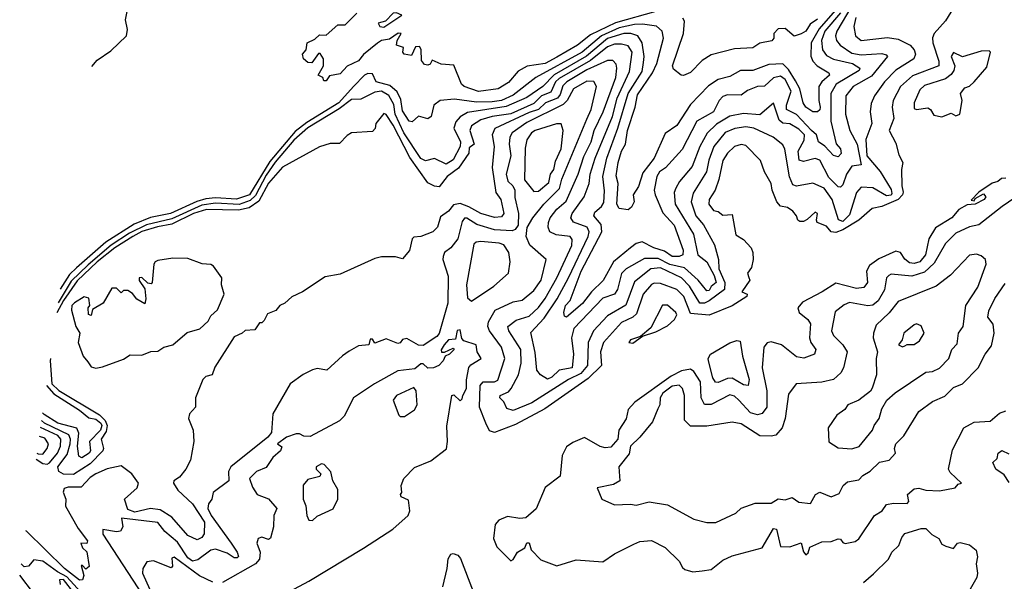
# Model space of a CAD drawing. Extents: x 1995148 to 2088947, y 769131 to 906009.
# Tile 31 of 256: x 1999725 to 2003996, y 801299 to 803735. Entities that reach past the tile are written whole.
import ezdxf

# ---------------------------------------------------------------- set-up
doc = ezdxf.new("R2010")
doc.units = 0

msp = doc.modelspace()

# ---------------------------------------------------------------- linework, layer by layer
at = {"layer": '0CON05XD'}
for points in [[(2000037.7, 803531.9), (2000060.7, 803559.3), (2000120.5, 803599.5), (2000188.8, 803665), (2000193, 803693), (2000184.3, 803735), (2000205, 803836.7)], [(2003782.1, 803797.9), (2003740.2, 803729.8), (2003691.8, 803675), (2003685, 803656.7), (2003685.4, 803635), (2003711.1, 803555), (2003711.9, 803535), (2003598.2, 803491.8), (2003546.2, 803445), (2003513.2, 803385), (2003509.6, 803355), (2003516.5, 803306.5), (2003496.2, 803255), (2003525, 803199.2), (2003538.3, 803148.3), (2003556.2, 803115), (2003550, 803085), (2003551.2, 803015), (2003557.4, 802987.4), (2003554.1, 802975), (2003535.9, 802955), (2003495, 802937.6), (2003465, 802924.8), (2003423.1, 802916.9), (2003364.7, 802865), (2003296, 802824), (2003265, 802812.8), (2003245.2, 802815.2), (2003225, 802839.6), (2003184.4, 802855), (2003180.5, 802865), (2003185.4, 802895), (2003175, 802900), (2003140.9, 802869.1), (2003125, 802860), (2003109.5, 802859.5), (2003100, 802865), (2003094, 802885), (2003078, 802905), (2003055, 802920), (2003025, 802926.2), (2003008.8, 802945), (2002988.8, 802995), (2002984.2, 803025), (2002955.6, 803075), (2002938.5, 803125), (2002875, 803188.9), (2002855, 803193.3), (2002825.4, 803184.6), (2002795, 803156.7), (2002775.4, 803125), (2002758.1, 803041.9), (2002742.2, 802995), (2002715.6, 802955), (2002714.5, 802935), (2002735, 802907.5), (2002755, 802903.8), (2002775, 802887.5), (2002815, 802890), (2002831.9, 802801.9), (2002865, 802782), (2002897.5, 802745), (2002905.6, 802725), (2002907.1, 802695), (2002899.5, 802660.5), (2002881.4, 802635), (2002887.6, 802617.6), (2002892, 802605), (2002857.5, 802555), (2002880, 802545), (2002878.8, 802535), (2002815, 802493.4), (2002715, 802452.9), (2002635, 802460.6), (2002605.3, 802535), (2002575, 802564.6), (2002505, 802591.5), (2002477.8, 802592.2), (2002465, 802586.4), (2002430, 802545), (2002400.9, 802459.2), (2002385, 802445.4), (2002335, 802421.5), (2002257.5, 802335), (2002244.1, 802295), (2002248.6, 802235), (2002190.5, 802179.5), (2002002.7, 802047.3), (2001875, 801978.9), (2001785, 801944.4), (2001762.4, 801952.4), (2001746.7, 801985), (2001719.8, 802055), (2001722.1, 802147.9), (2001736.1, 802163.9), (2001785, 802163.8), (2001798.4, 802171.6), (2001830, 802265), (2001815.4, 802315), (2001763.4, 802385), (2001756.4, 802405), (2001759.2, 802425), (2001788.1, 802475), (2001865, 802510.9), (2001905, 802518.9), (2001955, 802560.6), (2001986.7, 802605), (2002008, 802695), (2001937.3, 802757.3), (2001921.5, 802795), (2001926.7, 802833.3), (2001950.8, 802875), (2001999.2, 802935), (2002066.7, 803003.3), (2002077.2, 803042.8), (2002185.7, 803304.3), (2002204.6, 803345), (2002226.7, 803445), (2002215, 803466.9), (2002185, 803468.2), (2002126.9, 803435), (2002100.3, 803385), (2002082, 803368), (2001925, 803288.6), (2001861.2, 803245), (2001851.8, 803225), (2001848.2, 803195), (2001855.4, 803145), (2001834.6, 803065), (2001842.7, 803035), (2001864.2, 803014.2), (2001872.2, 802995), (2001873.3, 802963.3), (2001888.8, 802895), (2001886.7, 802843.3), (2001874.7, 802825.3), (2001860.9, 802819.1), (2001785, 802823.7), (2001707.4, 802847.4), (2001665, 802874.5), (2001655, 802874.4), (2001645, 802860), (2001625, 802784), (2001595, 802746), (2001567.5, 802725), (2001561.5, 802708.5), (2001560.4, 802695), (2001583.3, 802623.3), (2001582.6, 802505), (2001545, 802374), (2001535, 802361.4), (2001475, 802322), (2001455, 802323.3), (2001405, 802352.5), (2001385, 802347.5), (2001375, 802333.3), (2001365, 802330), (2001315, 802350.8), (2001265, 802332.5), (2001255, 802350), (2001245, 802350), (2001240, 802325), (2001195, 802320), (2001155, 802297.5), (2001125, 802277.5), (2001057.5, 802215), (2001015, 802222.5), (2000995, 802216.2), (2000955, 802195.7), (2000898.8, 802155), (2000823.8, 802025), (2000817.5, 801945), (2000801.1, 801925), (2000641.5, 801795), (2000630.8, 801775), (2000632.5, 801735), (2000564.4, 801685), (2000559.2, 801655), (2000544.3, 801635), (2000541.2, 801615), (2000555.3, 801585), (2000642.6, 801465), (2000668.8, 801425), (2000673.6, 801406.4), (2000668.7, 801401.3), (2000655, 801400.3), (2000625, 801421.8), (2000575, 801439.1), (2000555, 801434.6), (2000498.3, 801391.7), (2000475, 801386.4), (2000455, 801401.4), (2000409.4, 801469.4), (2000354.8, 801514.8), (2000324.2, 801554.2), (2000166.7, 801573.3), (2000172, 801535), (2000162.7, 801517.3), (2000145.6, 801514.4), (2000086.2, 801523.8), (2000085.8, 801504.2), (2000281.6, 801205)], [(2003335.1, 803794.9), (2003269.3, 803685), (2003263.6, 803665), (2003268.5, 803645), (2003283.3, 803625), (2003335, 803590.6), (2003375, 803582.9), (2003465, 803587.8), (2003482.8, 803582.8), (2003488.9, 803575), (2003419.6, 803490.4), (2003340.6, 803445), (2003307.8, 803405), (2003307.5, 803325), (2003326.5, 803255), (2003357.9, 803195), (2003374.4, 803105.6), (2003335, 803099.5), (2003311.6, 803065), (2003295, 803018.6), (2003285, 803009.4), (2003275, 803010), (2003235, 803050.5), (2003195, 803125.5), (2003175, 803132.7), (2003125, 803120), (2003106.2, 803126.2), (2003102.2, 803165), (2003128, 803212), (2003128.9, 803235), (2003105, 803260.9), (2003065, 803284)], [(2003262.7, 803775), (2003192.3, 803695), (2003158.3, 803635), (2003157, 803577), (2003165.2, 803555.2), (2003184.3, 803534.3), (2003234.2, 803505), (2003237.1, 803495), (2003204.6, 803465), (2003192, 803445), (2003191.1, 803385), (2003196.8, 803355), (2003195, 803344), (2003185, 803335.6), (2003165, 803335.6), (2003134.3, 803355), (2003123.3, 803375), (2003108.9, 803435), (2003090.5, 803470.5), (2003059.6, 803519.6), (2003035, 803543.8), (2002975, 803540.6), (2002905, 803514.5), (2002851.2, 803515), (2002805, 803489.1), (2002755, 803475.4), (2002712.1, 803447.9), (2002635, 803366.7), (2002575, 803276.9), (2002525, 803242.2), (2002476.9, 803135), (2002428.7, 803071.3), (2002408.9, 803011.1), (2002386.2, 802975), (2002390, 802945), (2002378.3, 802921.7), (2002365, 802910), (2002325, 802916.2), (2002315.7, 802935), (2002320.5, 803025), (2002311.9, 803058.1), (2002321.6, 803115), (2002334.8, 803165.2), (2002352.5, 803195), (2002361.7, 803255), (2002395.3, 803355), (2002405, 803409.4), (2002469.7, 803505), (2002488.3, 803545), (2002517.1, 803655), (2002511.5, 803685), (2002487.1, 803707.1), (2002425.9, 803715.9), (2002392, 803715), (2002325, 803699.5), (2002249, 803665), (2002165, 803594.5), (2001964.5, 803485), (2001865, 803407.8), (2001815, 803385.2), (2001775, 803378.5), (2001707, 803377), (2001610.9, 803390.9), (2001548.8, 803385), (2001521.5, 803365), (2001509.4, 803315), (2001495.6, 803304.4), (2001455, 803316), (2001427.3, 803292.7), (2001415, 803294.5), (2001385, 803340), (2001379, 803389), (2001361.8, 803421.8), (2001330, 803450), (2001272, 803465), (2001255, 803500.5), (2001235, 803501.3), (2001220.9, 803495), (2001172.7, 803445), (2001109.6, 803375), (2000970.3, 803289.7), (2000920.5, 803249.5), (2000809.7, 803120.3), (2000722, 802975), (2000665, 802956.1), (2000575, 802962.4), (2000532.2, 802957.8), (2000493.1, 802946.9), (2000378.9, 802895), (2000293, 802877), (2000221.8, 802848.2), (2000099.2, 802770.8), (1999971.2, 802658.8), (1999940.7, 802629.3), (1999901, 802566.6)], [(2002485, 803770.7), (2002309.2, 803720.8), (2002200.6, 803669.4), (2002145.2, 803624.8), (2002055, 803572.1), (2002004, 803545), (2001926.1, 803533.9), (2001888, 803512), (2001845, 803462.9), (2001801.2, 803435), (2001715, 803423.1), (2001653.3, 803445), (2001641.2, 803455), (2001608.3, 803538.3), (2001552.9, 803542.9), (2001515, 803560), (2001505, 803542.5), (2001495, 803537.5), (2001480.7, 803540.7), (2001468.3, 803558.3), (2001465.9, 803605.9), (2001459.2, 803619.2), (2001442.5, 803617.5), (2001425, 803580), (2001392.5, 803585), (2001387.5, 803595), (2001390, 803615), (2001360, 803625), (2001362.5, 803645), (2001380, 803675), (2001366.7, 803676.7), (2001328.8, 803651.2), (2001295, 803644.4), (2001276.7, 803633.3), (2001216.1, 803583.9), (2001195, 803556.2), (2001145, 803533.3), (2001115, 803500), (2001068.3, 803491.7), (2001055, 803470), (2001045, 803470), (2001040, 803485), (2001020, 803495), (2001042.5, 803535), (2001042.5, 803565), (2001028.3, 803588.3), (2001021.7, 803588.3), (2000991.7, 803548.3), (2000975, 803550), (2000956.7, 803565), (2000952.5, 803585), (2000967.5, 803605), (2000972.5, 803635), (2001005, 803650), (2001025, 803670), (2001055, 803667.5), (2001105, 803712.5), (2001137, 803713), (2001187, 803763)], [(2001305, 803702.5), (2001382.5, 803755), (2001360, 803765), (2001345, 803763.8), (2001311.2, 803728.8), (2001280, 803720), (2001287.5, 803705), (2001305, 803702.5)], [(2003285.7, 803765), (2003218, 803685), (2003203.1, 803645), (2003207.8, 803605), (2003225, 803580), (2003255, 803563.6), (2003336.9, 803545), (2003368.6, 803525), (2003365.6, 803515), (2003265.9, 803455), (2003242.9, 803415), (2003244.1, 803295), (2003266.9, 803196.9), (2003285.4, 803175), (2003288.5, 803155), (2003275, 803140.6), (2003255, 803145.5), (2003216.8, 803186.8), (2003189.4, 803205), (2003180.7, 803235), (2003159.8, 803255)], [(2003352, 803745), (2003342.9, 803705), (2003350.9, 803665), (2003375, 803644.6), (2003488.6, 803658.6), (2003535, 803650.9), (2003588, 803625), (2003604.4, 803605), (2003611.1, 803585), (2003603.1, 803565), (2003525, 803516.4), (2003476.4, 803465), (2003433.1, 803405), (2003417.8, 803372.2), (2003414.4, 803335), (2003421.2, 803285), (2003395.2, 803215), (2003399.4, 803145), (2003457.3, 803077.3), (2003505, 802998.8), (2003508.5, 802981.5), (2003505, 802973.7), (2003485, 802970.7), (2003425, 803005.9), (2003375, 803008.5), (2003355.4, 802985), (2003325, 802888), (2003295, 802859.6), (2003276.5, 802866.5), (2003248.8, 802955), (2003214, 803005), (2003165, 803025.4), (2003095, 803012.7), (2003078.9, 803018.9), (2003063.6, 803053.7), (2003043.8, 803173.8), (2003035, 803192), (2002993.8, 803225), (2002910, 803265), (2002875, 803270.3), (2002826.7, 803263.3), (2002785, 803245.4), (2002736.1, 803185), (2002713.8, 803126.2), (2002704.6, 803075), (2002646.9, 802983.1), (2002638, 802945), (2002657.3, 802885), (2002690.8, 802845), (2002738.8, 802758.8), (2002756.1, 802695), (2002757.6, 802655), (2002783.4, 802595), (2002782.5, 802565), (2002715, 802515.4), (2002695, 802506.1), (2002675.6, 802505.6), (2002629.8, 802579.8), (2002595.5, 802615.5), (2002505, 802658.4), (2002462.2, 802655), (2002392.2, 802597.8), (2002353.8, 802496.2), (2002275, 802450.8), (2002214.7, 802385.3), (2002191.1, 802335), (2002188.4, 802235), (2002158.9, 802201.1), (2002105.1, 802174.9), (2001947.1, 802072.9), (2001865, 802040.4), (2001838.8, 802048.8), (2001825, 802078), (2001808, 802095), (2001809.2, 802105), (2001845, 802121.1), (2001856.4, 802135), (2001888.5, 802195), (2001900.9, 802245), (2001899.1, 802305), (2001847.5, 802385), (2001841.8, 802405), (2001878, 802432), (2001935, 802448.7), (2001975, 802486.4), (2002005, 802526.5), (2002054.8, 802615.2), (2002120.4, 802755), (2002121.2, 802781.2), (2002112.5, 802795), (2002051.9, 802801.9), (2002024.6, 802814.6), (2002017.8, 802835), (2002019.5, 802855), (2002026.5, 802875), (2002055, 802913.3), (2002095, 802948.1), (2002146.9, 803065), (2002171.8, 803141.8), (2002204.2, 803205), (2002216.9, 803255), (2002256.2, 803335), (2002310.2, 803485), (2002315.4, 803525), (2002311.8, 803541.8), (2002297.8, 803557.8), (2002275, 803558.5), (2002185, 803517.3), (2002098.4, 803465), (2002081.4, 803448.6), (2002069, 803411), (2002057.4, 803395), (2002005.4, 803374.6), (2001975.1, 803344.9), (2001935, 803333), (2001786.2, 803263.8), (2001774.5, 803235), (2001782.9, 803185), (2001774.3, 803094.3), (2001790, 802985), (2001812.3, 802955), (2001825.3, 802894.7), (2001815, 802880), (2001785, 802877.8), (2001725, 802893.8), (2001673.5, 802923.5), (2001635, 802938.3), (2001607.3, 802932.7), (2001585, 802904.3), (2001550.3, 802879.7), (2001536.8, 802835), (2001517.8, 802815), (2001465, 802794.3), (2001435, 802792.5), (2001427.5, 802785), (2001415.9, 802734.1), (2001385, 802697.5), (2001355, 802706), (2001295, 802706.7), (2001265, 802700), (2001115, 802631.2), (2001050.5, 802619.5), (2000952.5, 802555), (2000905, 802533.3), (2000875, 802506.2), (2000854, 802496), (2000836.1, 802473.9), (2000800.7, 802459.3), (2000785, 802430), (2000775, 802420), (2000765, 802420), (2000745, 802390), (2000703, 802387), (2000690, 802375), (2000655, 802360), (2000571.7, 802228.3), (2000560, 802195), (2000533, 802187), (2000520, 802175), (2000487.5, 802095), (2000487.5, 802055), (2000462.5, 802025), (2000457.5, 802005), (2000477.5, 801955), (2000481.2, 801905), (2000466.2, 801825), (2000446, 801785), (2000418.9, 801751.1), (2000394.4, 801735.6), (2000393.1, 801725), (2000410.5, 801695), (2000474.8, 801635), (2000527.2, 801555), (2000525.6, 801504.4), (2000515, 801489.2), (2000495, 801479.2), (2000455, 801497.5), (2000385, 801577.2), (2000335, 801609.2), (2000292.5, 801615), (2000225, 801598.8), (2000195, 801611), (2000180, 801655), (2000235.5, 801705), (2000240.5, 801725), (2000211.2, 801765), (2000165, 801800), (2000105, 801787.7), (2000055, 801764.7), (2000030.7, 801749.3), (1999992.3, 801707.7), (1999935, 801707.8), (1999918.8, 801701.2), (1999913.9, 801686.1), (1999926, 801655), (1999924.3, 801625), (1999978.9, 801528.9), (2000020, 801475), (2000017, 801463), (1999990, 801465), (1999997.5, 801445), (2000017, 801427), (2000027, 801363), (2000012.5, 801352.5), (1999998.3, 801368.3), (1999991.7, 801368.3), (2000003.3, 801325), (1999997.5, 801305), (1999985, 801304.5), (1999920, 801355), (1999755, 801516.4), (1999752.5, 801517.6)], [(2003185, 803738.1), (2003153.9, 803716.1), (2003135, 803685.8), (2003115, 803674.3), (2003085, 803663.8), (2003045, 803696.7), (2003015, 803696.2), (2002996.7, 803675), (2002996.7, 803655), (2002987.1, 803642.9), (2002935, 803633.8), (2002905, 803613.1), (2002825, 803608.1), (2002725, 803582), (2002685, 803558.8), (2002635, 803506.2), (2002605, 803493.3), (2002593.8, 803493.8), (2002561.2, 803521.2), (2002556.7, 803535), (2002604.5, 803675), (2002608.2, 803728.2), (2002602.1, 803742.1)], [(2003159.8, 803255), (2003095, 803324.3), (2003051.2, 803345), (2003050.6, 803365), (2003071.7, 803425), (2003045, 803476.1), (2003025, 803490.4), (2002995, 803483.6), (2002955, 803447.1), (2002925, 803445.4), (2002881.8, 803428.2), (2002855, 803407.8), (2002795, 803408.8), (2002775, 803401.5), (2002758.5, 803385), (2002734, 803336), (2002662.9, 803295), (2002597.9, 803172.1), (2002527, 803093), (2002500, 803075), (2002489.2, 803055), (2002476.8, 802995), (2002480.9, 802975), (2002515, 802897.1), (2002563.7, 802843.7), (2002602.9, 802735), (2002600.8, 802715), (2002585, 802708.6), (2002555, 802708.1), (2002521.7, 802731.7), (2002475.7, 802745), (2002425, 802771.8), (2002399.4, 802765), (2002374.6, 802745), (2002300.7, 802685), (2002255.8, 802604.2), (2002205, 802554.6), (2002166.5, 802503.5), (2002097.5, 802445), (2002088.8, 802448.8), (2002086, 802465), (2002093.1, 802495), (2002112.4, 802517.6), (2002160.8, 802645), (2002250.2, 802815), (2002247.5, 802847.5), (2002215.5, 802885), (2002220.2, 802899.8), (2002249.4, 802925), (2002258.5, 802941.5), (2002262.4, 802992.4), (2002254.7, 803055), (2002271.6, 803135), (2002319, 803265), (2002364.1, 803415), (2002425, 803511.1), (2002431.1, 803548.9), (2002433.5, 803575), (2002425.3, 803635.3), (2002405.6, 803665.6), (2002375.6, 803675.6), (2002345, 803674.8), (2002275, 803654), (2002183.5, 803576.5), (2002043.4, 803496.6), (2001993.9, 803445), (2001925, 803398.3), (2001835, 803358.2), (2001667.6, 803332.4), (2001635.8, 803314.2), (2001617.6, 803292.4), (2001608.9, 803265), (2001637.1, 803205), (2001635.6, 803185), (2001605, 803127.4), (2001575, 803108.9), (2001525, 803133.3), (2001485, 803122.5), (2001465, 803133.6), (2001392.1, 803245), (2001353.4, 803325), (2001347.7, 803367.7), (2001326.8, 803406.8), (2001295, 803425.1), (2001265, 803420.9), (2001205, 803390), (2001165, 803388.4), (2001111.2, 803348.8), (2000975, 803265.6), (2000915, 803211.9), (2000833.2, 803116.8), (2000795, 803060.5), (2000747.8, 802972.2), (2000725, 802950.3), (2000677.1, 802932.9), (2000575, 802938.9), (2000515, 802930.7), (2000385, 802870.8), (2000275, 802846), (2000201.3, 802808.7), (2000122.7, 802757.3), (2000022.3, 802672.3), (1999949.2, 802600.8), (1999892.6, 802507.3)], [(2003065, 803284), (2003035, 803286.6), (2003018.8, 803298.8), (2002995, 803373.3), (2002935, 803323.1), (2002865, 803328.9), (2002805, 803316.2), (2002747.6, 803282.4), (2002707.3, 803242.7), (2002674.8, 803185.2), (2002642.2, 803097.8), (2002586.7, 803033.3), (2002570.6, 803005), (2002564.4, 802985), (2002568.5, 802935), (2002647.2, 802805), (2002666.5, 802715), (2002705.6, 802685), (2002736.8, 802625), (2002745.5, 802594.5), (2002725, 802578), (2002715, 802560), (2002705, 802559.2), (2002668, 802605), (2002608.4, 802658.4), (2002545, 802673.2), (2002495, 802699.5), (2002435, 802700), (2002356.2, 802653.8), (2002335.9, 802634.1), (2002318, 802565), (2002305.5, 802545), (2002255, 802527.5), (2002129.4, 802395), (2002119.2, 802355), (2002127.7, 802285), (2002121.2, 802225), (2002064.6, 802215.4), (2002033.8, 802185), (2002015, 802176.2), (2001984.2, 802194.2), (2001968, 802215), (2001961.3, 802291.3), (2001941.5, 802378.5), (2002000, 802440), (2002055.8, 802525), (2002106.2, 802615), (2002190.8, 802795), (2002194.7, 802815), (2002186.4, 802835), (2002127.3, 802857.3), (2002116.2, 802875), (2002121.8, 802895), (2002173.6, 802966.3), (2002195.8, 803024.2), (2002200, 803065), (2002221.4, 803135), (2002296, 803315), (2002316, 803395), (2002369.7, 803510.3), (2002382.2, 803595), (2002365, 803621.5), (2002335, 803629.7), (2002305, 803629), (2002275, 803617.5), (2002201.7, 803558.3), (2002065, 803480.2), (2002049, 803465), (2002028.6, 803421.3), (2001988.2, 803405), (2001955, 803371.6), (2001855, 803327.2), (2001775, 803315.9), (2001725, 803300.2), (2001685.5, 803275), (2001677.7, 803255), (2001695.8, 803195), (2001675, 803180), (2001674, 803156), (2001628.9, 803091.1), (2001580, 803055), (2001545, 803010.6), (2001525, 803012.5), (2001495, 803027.5), (2001417.4, 803137.4), (2001345, 803278.1), (2001315, 803323.3), (2001305, 803328.8), (2001270, 803285), (2001267, 803263), (2001255, 803250), (2001165, 803243.8), (2001145, 803233.3), (2001111.7, 803198.3), (2001071.7, 803198.3), (2001026.1, 803183.9), (2000865, 803096), (2000805, 803025.5), (2000762.3, 802947.7), (2000721.2, 802918.8), (2000675, 802908.4), (2000535, 802912.4), (2000478.7, 802895), (2000385, 802847.8), (2000323.4, 802836.6), (2000255, 802816.2), (2000215.7, 802795), (2000138.3, 802745), (2000061.9, 802685), (1999975, 802602.3), (1999915, 802516.5), (1999886.4, 802463.6)], [(2003725, 803314.4), (2003765, 803330), (2003785, 803317.5), (2003802.5, 803325), (2003813.3, 803385), (2003806.2, 803415), (2003825, 803440), (2003845, 803446.7), (2003864.4, 803465.6), (2003920.7, 803529.3), (2003935.7, 803595), (2003930.5, 803600.5), (2003895, 803598.9), (2003815, 803573.8), (2003775, 803592.2), (2003764.7, 803575), (2003781.8, 803535), (2003777.3, 803515), (2003765, 803497.3), (2003740.8, 803479.2), (2003650, 803450), (2003629.4, 803430.6), (2003604.6, 803375), (2003605, 803350), (2003615, 803345.6), (2003663.4, 803353.4), (2003675.7, 803345.7), (2003690.6, 803320.6), (2003725, 803314.4)], [(2001955, 802990.6), (2001975, 802991.5), (2002021, 803029), (2002028.1, 803065), (2002041.6, 803085), (2002048.9, 803121.1), (2002073.3, 803175), (2002082.9, 803255), (2002073.9, 803283.9), (2002054.1, 803284.1), (2001961.4, 803255), (2001944.6, 803245), (2001924.4, 803214.4), (2001917.2, 803177.2), (2001915, 803040), (2001955, 802990.6)], [(2004001.7, 803048.3), (2003983.6, 803046.4), (2003967, 803033), (2003943.8, 803026.2), (2003885, 802987.5), (2003851.7, 802951.7), (2003865, 802950), (2003870, 802960), (2003905, 802980), (2003916.2, 802966.2), (2003908.8, 802955), (2003870, 802935), (2003835, 802932.5), (2003798, 802912), (2003767.5, 802875), (2003697.7, 802832.3), (2003668.2, 802785), (2003654.6, 802715), (2003629.4, 802685), (2003605, 802677.3), (2003585, 802680.5), (2003565, 802696.7), (2003545, 802725.4), (2003525, 802730.8), (2003452, 802698), (2003410.7, 802669.3), (2003398.4, 802645), (2003402.5, 802595), (2003386.5, 802573.5), (2003355, 802569.4), (2003265, 802591.8), (2003205.6, 802554.4), (2003120.8, 802509.2), (2003100.6, 802485), (2003105.5, 802465), (2003143.1, 802435), (2003155.4, 802415.4), (2003150.4, 802355), (2003156.7, 802335), (2003178.9, 802305), (2003172, 802285), (2003126.4, 802266.4), (2003095, 802272.9), (2003030, 802325), (2002985, 802337.9), (2002967, 802333), (2002953.1, 802315), (2002946.2, 802225), (2002965.4, 802125), (2002965.4, 802055), (2002945, 802027.5), (2002925, 802021.2), (2002895, 802029.3), (2002845, 802085.4), (2002825, 802101.5), (2002805, 802107.7), (2002725, 802065.6), (2002695.8, 802065.8), (2002680.9, 802095), (2002677.5, 802165), (2002649.4, 802209.4), (2002635, 802219.6), (2002595, 802211.6), (2002550.6, 802189.4), (2002393.2, 802076.8), (2002364.5, 802044.5), (2002356.4, 802003.7), (2002323.3, 801955), (2002319.1, 801915), (2002288.7, 801881.3), (2002265, 801877.8), (2002243.4, 801883.4), (2002175, 801922.9), (2002125, 801901.5), (2002097.4, 801882.6), (2002078.6, 801845), (2002070, 801755), (2002005, 801706.2), (2001965, 801613.8), (2001920, 801575), (2001895, 801572), (2001840.3, 801579.7), (2001803.3, 801565), (2001788, 801545), (2001780.6, 801485), (2001795, 801448.8), (2001855, 801387.5), (2001865, 801393.3), (2001884.3, 801425.7), (2001916.7, 801445), (2001925, 801466.7), (2001935, 801466.7), (2001943.8, 801435), (2001985, 801392.5), (2002055, 801366.7), (2002138.3, 801391.7), (2002255, 801383.5), (2002305, 801418), (2002389.3, 801460.7), (2002415, 801471.4), (2002465, 801476), (2002525, 801446.2), (2002585, 801386.7), (2002599.4, 801359.4), (2002610.7, 801350.7), (2002645, 801340.9)], [(2004115, 803012.8), (2003986.1, 802925), (2003886, 802845), (2003845, 802836), (2003785, 802809.3), (2003740.5, 802765), (2003691.3, 802678.7), (2003649.6, 802640.4), (2003595, 802622), (2003505, 802632), (2003495, 802626.2), (2003484.3, 802615), (2003476, 802564), (2003448.8, 802515), (2003425, 802497.1), (2003403.3, 802493.3), (2003325, 802508.9), (2003301.7, 802498.3), (2003262.5, 802467.5), (2003245.6, 802385), (2003254.3, 802365), (2003295.7, 802325), (2003314.4, 802295), (2003298, 802225), (2003286.4, 802203.6), (2003255, 802174.2), (2003205, 802163.6), (2003092.5, 802155), (2003059.2, 802110.8), (2003045.4, 802005), (2003032, 801965), (2003005, 801933.1), (2002985, 801928.1), (2002935, 801930.5), (2002855, 801982.5), (2002815, 801990), (2002705, 801972.5), (2002635, 801972), (2002608.1, 801998.1), (2002608.9, 802105), (2002600, 802135), (2002585, 802150), (2002555, 802146.1), (2002514.5, 802115), (2002502.9, 802095), (2002502, 802065), (2002493, 802047), (2002469.7, 801990.3), (2002415, 801924), (2002375, 801886), (2002368.5, 801851.5), (2002324, 801795), (2002328, 801735), (2002301.2, 801718.8), (2002230, 801705), (2002250, 801655), (2002305, 801631.2), (2002373.9, 801633.9), (2002398.8, 801628.8), (2002455, 801644), (2002535, 801631.2), (2002649.1, 801569.1), (2002705, 801554.6), (2002745, 801553.6)], [(2001685, 802513.8), (2001781.4, 802578.6), (2001845.7, 802635), (2001852.2, 802685), (2001846.2, 802725), (2001825, 802758.9), (2001805, 802766), (2001725, 802772.5), (2001705, 802770.6), (2001695, 802762), (2001663.5, 802585), (2001668, 802528), (2001685, 802513.8)], [(2000055, 802223.8), (2000085, 802229.2), (2000175, 802262.5), (2000205, 802281.2), (2000255, 802280), (2000293.6, 802296.4), (2000325, 802297.5), (2000350, 802315), (2000390, 802325), (2000451.7, 802378.3), (2000506.4, 802393.6), (2000543, 802427), (2000555, 802450), (2000583, 802477), (2000612.5, 802545), (2000601.2, 802585), (2000602.5, 802615), (2000565.6, 802665.6), (2000555, 802673.8), (2000516.7, 802676.7), (2000455, 802700), (2000388.8, 802701.2), (2000325, 802690), (2000312.5, 802685), (2000307.5, 802675), (2000300, 802595), (2000295, 802590), (2000281.7, 802591.7), (2000255, 802617.5), (2000243.3, 802615), (2000243.9, 802603.9), (2000267.5, 802567.5), (2000272.5, 802525), (2000267.5, 802502.5), (2000233.6, 802523.6), (2000215, 802547.5), (2000195, 802560), (2000175, 802560), (2000165, 802550), (2000145, 802570), (2000125, 802570), (2000087.5, 802505), (2000041.7, 802478.3), (2000035, 802452.5), (2000023, 802457), (2000022.5, 802485), (2000030, 802495), (2000025, 802527.5), (2000005, 802533.3), (1999962.7, 802507.3), (1999951.2, 802495), (1999950, 802475), (1999968.8, 802405), (1999986.7, 802375), (1999978.8, 802335), (2000000.6, 802275), (2000020.9, 802250.9), (2000035, 802228.8), (2000055, 802223.8)], [(2003335, 801874.2), (2003366, 801884), (2003424.3, 801955), (2003431.1, 801975), (2003453.3, 802005), (2003465, 802046.7), (2003486, 802085), (2003523.1, 802116.9), (2003655, 802206), (2003685, 802208.6), (2003715, 802224.3), (2003755, 802266.2), (2003767.5, 802305), (2003790.8, 802329.2), (2003797.8, 802375), (2003817.5, 802405), (2003829.2, 802495), (2003881.4, 802575), (2003917.5, 802675), (2003913.8, 802695), (2003895, 802711.2), (2003875, 802718), (2003845, 802713.8), (2003762.3, 802627.7), (2003700.2, 802579.8), (2003535, 802512.2), (2003497, 802463), (2003440.2, 802409.8), (2003428.1, 802375), (2003427.1, 802355), (2003446.5, 802295), (2003440, 802265), (2003441.1, 802195), (2003422.6, 802137.4), (2003415, 802124.2), (2003365.5, 802084.5), (2003317.1, 802065), (2003304, 802045), (2003270, 802020), (2003232, 801965), (2003234, 801904), (2003275, 801878.8), (2003335, 801874.2)], [(2002745, 801553.6), (2002831.2, 801595), (2002855, 801615.7), (2002915, 801637.5), (2002985, 801637.5), (2003015, 801657.1), (2003045, 801652.5), (2003075, 801662.9), (2003105, 801642.5), (2003155, 801636.7), (2003176.2, 801675), (2003195, 801685.7), (2003245, 801665.8), (2003280, 801680), (2003297.5, 801715), (2003315, 801730.8), (2003365, 801738.8), (2003381.7, 801758.3), (2003413.4, 801776.6), (2003455, 801815.8), (2003495.8, 801824.2), (2003523.3, 801855), (2003520, 801875), (2003526, 801895), (2003559.8, 801930.2), (2003625, 802035.8), (2003685, 802079.4), (2003737.5, 802102.5), (2003775, 802140), (2003815, 802155.7), (2003882, 802225), (2003912.9, 802285), (2003939.8, 802320.2), (2003952, 802375), (2003946.9, 802415), (2003924.5, 802445), (2003928, 802472), (2003955, 802525.6), (2003999.2, 802590.8)], [(2002385, 802331.8), (2002427, 802363), (2002485, 802380.9), (2002535, 802407), (2002565.8, 802435), (2002575.3, 802455), (2002571.5, 802465), (2002535, 802496.7), (2002513.8, 802496.2), (2002462, 802398), (2002418.3, 802361.7), (2002375, 802346.9), (2002366.7, 802335), (2002385, 802331.8)], [(2000873.3, 801243.3), (2000979.7, 801300.3), (2001217, 801443), (2001344.2, 801525), (2001410, 801585), (2001417.5, 801605), (2001411.7, 801651.7), (2001380, 801665), (2001377.5, 801675), (2001382.5, 801685), (2001380, 801715), (2001391.2, 801745), (2001437.8, 801792.2), (2001508.5, 801821.5), (2001576.3, 801873.7), (2001581.4, 801905), (2001577.5, 801972.5), (2001600, 802105), (2001608.3, 802108.3), (2001635, 802082.5), (2001645, 802090), (2001646.7, 802105), (2001663.3, 802135), (2001663, 802173), (2001674, 802226), (2001682.5, 802237.5), (2001726.7, 802265), (2001710, 802295), (2001705.8, 802325), (2001651.7, 802341.7), (2001643, 802353), (2001635, 802390), (2001623.3, 802386.7), (2001615, 802350), (2001585, 802346.5), (2001565.7, 802325), (2001553.8, 802303.8), (2001555, 802292.5), (2001567.5, 802292.5), (2001605, 802310), (2001610, 802305), (2001590, 802285), (2001570, 802275), (2001562.5, 802255), (2001542.5, 802235), (2001520, 802225), (2001495, 802224), (2001475, 802242.5), (2001465, 802242.5), (2001438.6, 802221.4), (2001365, 802212), (2001264.4, 802155.6), (2001173.1, 802095), (2001133.3, 802015), (2001112.5, 801995), (2000985, 801927.5), (2000958.3, 801928.3), (2000939.3, 801939.3), (2000925, 801938.8), (2000882, 801925), (2000843.3, 801895), (2000861.7, 801881.7), (2000856.2, 801865), (2000823.8, 801836.2), (2000795, 801792.2), (2000752.5, 801775), (2000722.4, 801745), (2000735, 801708.1), (2000755, 801675.8), (2000805, 801657.3), (2000840, 801615), (2000828.2, 801585), (2000825.6, 801535), (2000813.6, 801486.4), (2000805, 801480), (2000775, 801490), (2000760, 801485), (2000753.3, 801465), (2000768, 801425), (2000765.8, 801395), (2000748.1, 801375), (2000605, 801293.5)], [(2003553.6, 802316.4), (2003565, 802320), (2003575, 802326.7), (2003605, 802326.9), (2003628.2, 802341.8), (2003648.9, 802375), (2003635, 802407.5), (2003615, 802415.8), (2003605, 802412), (2003560.6, 802375), (2003553, 802347), (2003536.2, 802325), (2003553.6, 802316.4)], [(2002885, 802148), (2002865, 802150.9), (2002815, 802180), (2002795, 802179.3), (2002755, 802160.9), (2002743.5, 802163.5), (2002732.2, 802182.2), (2002712.3, 802255), (2002711.1, 802265), (2002721.6, 802285), (2002805, 802333.2), (2002835, 802343.8), (2002850.3, 802340.3), (2002860.8, 802275), (2002889.2, 802175), (2002885, 802148)], [(1999858.5, 802266), (1999858, 802255), (1999864.5, 802155), (1999895, 802126.4), (2000071.9, 802021.9), (2000096.5, 801996.5), (2000104.2, 801975), (2000100.6, 801949.4), (2000079.2, 801915), (2000089.1, 801875), (2000086.2, 801865), (2000031.6, 801808.4), (1999958.3, 801761.7), (1999915, 801763.7), (1999895.3, 801775), (1999891.4, 801795), (1999931.5, 801848.5), (1999944.8, 801895.2), (1999945.8, 801915.8), (1999938.8, 801935), (1999833.5, 801985), (1999820.3, 801996.3)], [(1999841.8, 802148.4), (1999872.8, 802112.8), (1999985, 802042.1), (2000025, 802007.8), (2000055, 802003), (2000077.3, 801985), (2000081.2, 801975), (2000075.5, 801955), (2000027.9, 801905), (2000033.1, 801865), (2000027.1, 801855), (1999995, 801834.6), (1999982, 801842), (1999975.8, 801885.8), (1999982.4, 801942.4), (1999973.6, 801963.6), (1999890.8, 801985), (1999832.1, 802022.1), (1999824.9, 802029.2)], [(2001375, 802013.8), (2001395, 802014.3), (2001437, 802043), (2001449.2, 802065), (2001444.5, 802125), (2001435, 802139.6), (2001359.4, 802105), (2001345.8, 802085), (2001369.5, 802019.5), (2001375, 802013.8)], [(2002645, 801340.9), (2002685, 801344.6), (2002725, 801350.9), (2002775, 801390.8), (2002815, 801409.2), (2002945, 801443.8), (2002995, 801528.1), (2003007.5, 801525), (2003025, 801450), (2003065, 801448.8), (2003115, 801466.2), (2003125, 801427.5), (2003135, 801414.2), (2003145, 801423.3), (2003152.7, 801447.3), (2003205, 801470), (2003245, 801472.5), (2003275, 801483.8), (2003285, 801482.5), (2003295, 801467.5), (2003305, 801463.8), (2003348.9, 801471.1), (2003365, 801483.8), (2003433.3, 801585), (2003465.7, 801605), (2003485, 801632.9), (2003515, 801638.5), (2003575, 801636.7), (2003581.2, 801645), (2003576, 801675), (2003605, 801700), (2003625, 801702.9), (2003655, 801694.3), (2003715, 801691.2), (2003782.5, 801705), (2003795, 801720), (2003810, 801725), (2003760.5, 801770.5), (2003753.3, 801785), (2003770.7, 801869.3), (2003820, 801965), (2003848.9, 801981.1), (2003865, 801989.2), (2003935, 801994.2), (2003975, 802028), (2004002, 802038)], [(1999796.6, 801829.1), (1999825, 801809.6), (1999845, 801807.2), (1999855, 801813.4), (1999888.8, 801855), (1999903, 801885), (1999903.8, 801915), (1999891, 801931), (1999816, 801965.9)], [(1999800.3, 801855.5), (1999805, 801852.4), (1999825, 801851.2), (1999844.7, 801875), (1999850.4, 801895), (1999835, 801920), (1999810.6, 801927.7)], [(2004017.5, 801727.5), (2003995, 801760.8), (2003958.8, 801785), (2003946, 801814), (2003965, 801832), (2003969.4, 801855), (2003985, 801866.8), (2004015, 801852.7)], [(2000995, 801563.1), (2001015, 801581.2), (2001085, 801614), (2001105.7, 801655), (2001105, 801697.5), (2001084, 801735), (2001075, 801773.8), (2001045.3, 801805.3), (2001035, 801808.1), (2001010.8, 801795), (2001011.2, 801785), (2001030.8, 801765), (2001026.8, 801753.2), (2000975, 801741.2), (2000954.4, 801715.6), (2000954.5, 801655), (2000966.1, 801626.1), (2000971.4, 801585), (2000980, 801565), (2000995, 801563.1)], [(2003385.5, 801294.5), (2003429.1, 801330.9), (2003494.2, 801395), (2003507.5, 801425), (2003538.6, 801455), (2003550.9, 801489.1), (2003565, 801506), (2003635, 801528), (2003655, 801527.5), (2003681.7, 801501.7), (2003711.2, 801485), (2003725, 801460.8), (2003741.7, 801451.7), (2003775, 801442), (2003792.5, 801465), (2003805, 801467.5), (2003845, 801457.5), (2003873.9, 801433.9), (2003880, 801405), (2003873.8, 801375), (2003880, 801335), (2003876.2, 801315), (2003836.7, 801245)], [(2000563.3, 801295), (2000505, 801322.3), (2000395, 801403.8), (2000385, 801400), (2000388, 801365), (2000381.7, 801358.3), (2000305, 801387.3), (2000276.7, 801383.3), (2000260, 801355), (2000258.5, 801335), (2000335, 801163.8)], [(2001560.5, 801275), (2001580, 801355), (2001583.7, 801396.3), (2001595, 801416.7), (2001605, 801420), (2001625, 801412.5), (2001637.7, 801397.7), (2001692, 801255)], [(2000005, 801236.3), (1999929.2, 801319.2), (1999889.6, 801339.6), (1999825, 801386.1), (1999787.1, 801392.9), (1999763.8, 801365), (1999745, 801361.5), (1999732.3, 801374.4)], [(1999785, 801248.2), (1999725.3, 801325.2)], [(1999959.7, 801249.7), (1999915, 801306.6), (1999897.7, 801305), (1999900.6, 801285)]]:
    msp.add_lwpolyline(points, dxfattribs=at)

doc.saveas('drawing.dxf')
